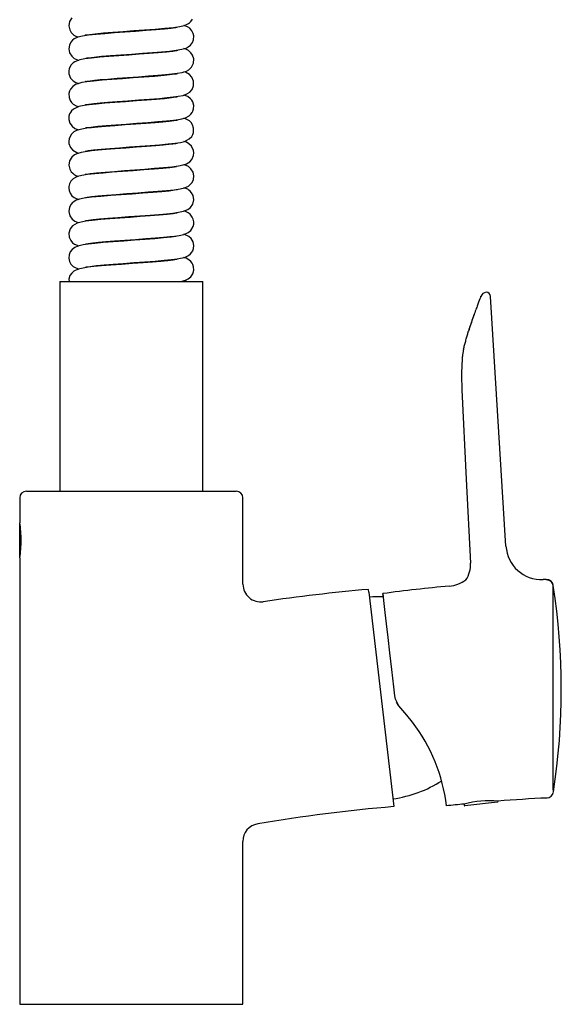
# Model space of a CAD drawing. Header units: millimetres. Extents: x 3915.627 to 3915.89, y 1715.763 to 1716.205.
# Tile 1 of 3: x 3915.627 to 3915.749, y 1715.763 to 1715.984. Entities that reach past the tile are written whole.
import ezdxf

# ---------------------------------------------------------------- set-up
doc = ezdxf.new("R2010")
doc.units = ezdxf.units.MM
doc.layers.add('SANINDUSA', color=3, linetype='Continuous')

msp = doc.modelspace()

# ---------------------------------------------------------------- linework, layer by layer
at = {"layer": 'SANINDUSA'}
for p, q in [((3915.636220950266, 1715.925014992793), (3915.636220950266, 1715.878014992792)), ((3915.636220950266, 1715.925014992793), (3915.652005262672, 1715.925014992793)), ((3915.652005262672, 1715.925014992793), (3915.668220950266, 1715.925014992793)), ((3915.668220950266, 1715.878014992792), (3915.668220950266, 1715.925014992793)), ((3915.736147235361, 1715.865720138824), (3915.732670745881, 1715.92168283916)), ((3915.726636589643, 1715.909876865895), (3915.726611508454, 1715.909783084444)), ((3915.726173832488, 1715.90404464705), (3915.726256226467, 1715.90075945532)), ((3915.628720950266, 1715.878014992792), (3915.652220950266, 1715.878014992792)), ((3915.652220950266, 1715.878014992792), (3915.675720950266, 1715.878014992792)), ((3915.627220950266, 1715.876514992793), (3915.627220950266, 1715.870966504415)), ((3915.677220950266, 1715.857165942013), (3915.677220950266, 1715.876514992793)), ((3915.627220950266, 1715.865540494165), (3915.627220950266, 1715.870714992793)), ((3915.627220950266, 1715.863314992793), (3915.627220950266, 1715.865540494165)), ((3915.627220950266, 1715.863064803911), (3915.627220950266, 1715.763014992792)), ((3915.705433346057, 1715.855358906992), (3915.705358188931, 1715.856011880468)), ((3915.705433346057, 1715.855358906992), (3915.71104142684, 1715.807343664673)), ((3915.712116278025, 1715.829891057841), (3915.711649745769, 1715.830724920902)), ((3915.726783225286, 1715.807899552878), (3915.726820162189, 1715.807583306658)), ((3915.734281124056, 1715.808354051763), (3915.726931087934, 1715.807495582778)), ((3915.734368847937, 1715.808464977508), (3915.734356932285, 1715.808566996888)), ((3915.677220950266, 1715.763014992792), (3915.677220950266, 1715.799522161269)), ((3915.627220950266, 1715.763014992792), (3915.652220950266, 1715.763014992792)), ((3915.652220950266, 1715.763014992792), (3915.677220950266, 1715.763014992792))]:
    msp.add_line(p, q, dxfattribs=at)
at = {"layer": 'SANINDUSA', "flags": 128}
for points in [[(3915.638872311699, 1715.984111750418), (3915.638377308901, 1715.983286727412), (3915.6382233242, 1715.982298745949), (3915.638429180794, 1715.981399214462), (3915.638785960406, 1715.9808054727), (3915.639114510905, 1715.98046331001), (3915.639368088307, 1715.980267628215), (3915.639777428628, 1715.980035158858), (3915.640281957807, 1715.979841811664), (3915.640424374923, 1715.979807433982)], [(3915.6419301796, 1715.980252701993), (3915.641920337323, 1715.98024680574), (3915.642064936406, 1715.980273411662), (3915.642848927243, 1715.980401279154), (3915.644152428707, 1715.980559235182), (3915.645959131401, 1715.980727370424), (3915.648049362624, 1715.980887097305), (3915.650376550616, 1715.981062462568), (3915.652799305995, 1715.981245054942), (3915.655193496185, 1715.981425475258), (3915.657533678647, 1715.981601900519), (3915.659722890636, 1715.981778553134), (3915.661690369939, 1715.981986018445), (3915.663104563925, 1715.9821946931), (3915.664074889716, 1715.98241573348), (3915.664746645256, 1715.982674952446), (3915.665017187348, 1715.982829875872), (3915.665266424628, 1715.983011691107), (3915.665574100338, 1715.983308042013), (3915.665934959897, 1715.983834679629)], [(3915.662389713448, 1715.981928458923), (3915.662373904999, 1715.981941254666), (3915.662105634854, 1715.981894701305), (3915.661135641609, 1715.981755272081), (3915.659679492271, 1715.981596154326), (3915.657774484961, 1715.981434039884), (3915.655580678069, 1715.981268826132), (3915.65318706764, 1715.981088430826), (3915.650758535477, 1715.980905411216), (3915.648435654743, 1715.980730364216), (3915.646289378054, 1715.980568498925), (3915.644329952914, 1715.980402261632), (3915.642606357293, 1715.980212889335), (3915.641265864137, 1715.980009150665), (3915.640254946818, 1715.979766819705), (3915.639454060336, 1715.979405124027), (3915.639071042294, 1715.979114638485), (3915.638686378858, 1715.978678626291), (3915.638357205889, 1715.978030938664), (3915.638221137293, 1715.977177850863), (3915.638395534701, 1715.976282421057), (3915.638864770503, 1715.975513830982), (3915.639429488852, 1715.97502949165), (3915.640184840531, 1715.974673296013), (3915.640435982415, 1715.97460641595)], [(3915.64210458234, 1715.975106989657), (3915.642091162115, 1715.975085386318), (3915.642317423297, 1715.975119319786), (3915.642723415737, 1715.975183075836), (3915.643895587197, 1715.975331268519), (3915.645537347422, 1715.975491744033), (3915.647578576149, 1715.975651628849), (3915.649892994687, 1715.975826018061), (3915.65233856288, 1715.976010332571), (3915.654744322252, 1715.976191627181), (3915.656977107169, 1715.976359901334), (3915.658966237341, 1715.976512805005), (3915.66076017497, 1715.976679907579), (3915.662282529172, 1715.976864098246), (3915.663504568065, 1715.977073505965), (3915.664477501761, 1715.977354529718), (3915.664951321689, 1715.977590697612), (3915.66545718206, 1715.977986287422), (3915.665896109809, 1715.978564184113), (3915.666135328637, 1715.979153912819), (3915.666204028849, 1715.980101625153), (3915.666080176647, 1715.98064313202), (3915.665779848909, 1715.981241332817), (3915.665295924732, 1715.981778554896), (3915.664798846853, 1715.982113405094), (3915.664016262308, 1715.982402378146)], [(3915.662531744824, 1715.976768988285), (3915.662534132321, 1715.97677553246), (3915.662324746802, 1715.976733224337), (3915.661493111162, 1715.976601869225), (3915.660119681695, 1715.97644004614), (3915.658266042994, 1715.976272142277), (3915.656199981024, 1715.97611548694), (3915.65395005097, 1715.975945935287), (3915.651660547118, 1715.975773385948), (3915.64939914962, 1715.975602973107), (3915.647203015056, 1715.975437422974), (3915.645170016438, 1715.975278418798), (3915.643298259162, 1715.975095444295), (3915.641813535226, 1715.974901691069), (3915.640719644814, 1715.974695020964), (3915.639912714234, 1715.974442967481), (3915.639555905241, 1715.97426731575), (3915.639196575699, 1715.974022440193), (3915.638758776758, 1715.973577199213), (3915.638327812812, 1715.972738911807), (3915.638225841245, 1715.972166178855), (3915.638254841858, 1715.971594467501), (3915.638636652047, 1715.970613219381), (3915.639223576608, 1715.969975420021), (3915.639778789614, 1715.969635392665), (3915.640450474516, 1715.969414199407)], [(3915.641928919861, 1715.969859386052), (3915.641920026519, 1715.969854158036), (3915.642278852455, 1715.969913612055), (3915.643004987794, 1715.970022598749), (3915.643965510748, 1715.970138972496), (3915.645282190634, 1715.970269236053), (3915.646968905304, 1715.970405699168), (3915.649068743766, 1715.970563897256), (3915.651398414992, 1715.970739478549), (3915.653796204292, 1715.970920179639), (3915.656108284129, 1715.971094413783), (3915.658135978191, 1715.971247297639), (3915.659843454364, 1715.971389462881), (3915.661272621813, 1715.971536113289), (3915.662480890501, 1715.97169263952), (3915.663583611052, 1715.971890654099), (3915.664566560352, 1715.97219185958), (3915.665110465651, 1715.97249563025), (3915.665702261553, 1715.973066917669), (3915.666134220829, 1715.97394983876), (3915.666198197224, 1715.974948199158), (3915.665935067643, 1715.975782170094), (3915.665573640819, 1715.976309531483), (3915.665265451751, 1715.976606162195), (3915.665015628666, 1715.976788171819), (3915.664436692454, 1715.977079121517), (3915.663984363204, 1715.977212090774)], [(3915.662471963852, 1715.971547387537), (3915.662305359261, 1715.971527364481), (3915.661365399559, 1715.971384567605), (3915.659581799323, 1715.971186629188), (3915.657407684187, 1715.971006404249), (3915.655053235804, 1715.970829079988), (3915.652640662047, 1715.970647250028), (3915.650213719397, 1715.970464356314), (3915.647857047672, 1715.970286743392), (3915.64570941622, 1715.97012333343), (3915.643786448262, 1715.969948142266), (3915.6422710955, 1715.969768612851), (3915.641165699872, 1715.969591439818), (3915.640233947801, 1715.969360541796), (3915.63969978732, 1715.969140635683), (3915.639122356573, 1715.968757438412), (3915.63858139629, 1715.968115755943), (3915.638371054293, 1715.967670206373), (3915.638245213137, 1715.967158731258), (3915.638283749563, 1715.966246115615), (3915.638519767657, 1715.965610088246), (3915.638821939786, 1715.965162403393), (3915.639214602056, 1715.964786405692), (3915.639898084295, 1715.96439248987), (3915.640448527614, 1715.964212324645)], [(3915.641933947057, 1715.964660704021), (3915.641928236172, 1715.964657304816), (3915.642052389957, 1715.964675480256), (3915.642717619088, 1715.964782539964), (3915.643817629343, 1715.964922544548), (3915.645260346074, 1715.96506730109), (3915.646997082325, 1715.965207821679), (3915.649071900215, 1715.965364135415), (3915.651430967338, 1715.965541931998), (3915.653904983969, 1715.96572837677), (3915.656326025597, 1715.965910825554), (3915.658502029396, 1715.966075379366), (3915.660262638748, 1715.96622931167), (3915.661614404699, 1715.966376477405), (3915.662708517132, 1715.966527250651), (3915.663811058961, 1715.966744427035), (3915.664838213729, 1715.96712613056), (3915.665347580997, 1715.967483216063), (3915.665836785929, 1715.968062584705), (3915.666171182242, 1715.968907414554), (3915.666165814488, 1715.969935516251), (3915.665783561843, 1715.970837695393), (3915.665278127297, 1715.971394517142), (3915.66435727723, 1715.971910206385), (3915.663983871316, 1715.972013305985)], [(3915.662491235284, 1715.966352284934), (3915.66243360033, 1715.966349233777), (3915.662189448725, 1715.966307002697), (3915.661214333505, 1715.966165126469), (3915.659659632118, 1715.965994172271), (3915.657798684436, 1715.965835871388), (3915.655703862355, 1715.965678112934), (3915.653389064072, 1715.965503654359), (3915.650949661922, 1715.965319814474), (3915.648533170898, 1715.965137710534), (3915.646298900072, 1715.964969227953), (3915.644347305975, 1715.964804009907), (3915.642789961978, 1715.964635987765), (3915.641632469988, 1715.964473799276), (3915.640498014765, 1715.96423521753), (3915.639264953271, 1715.963664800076), (3915.638859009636, 1715.963296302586), (3915.638592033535, 1715.96293428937), (3915.638411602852, 1715.962576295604), (3915.638258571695, 1715.962044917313), (3915.63823777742, 1715.96131674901), (3915.638480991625, 1715.960486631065), (3915.638959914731, 1715.959812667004), (3915.63957828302, 1715.959345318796), (3915.640497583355, 1715.959010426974)], [(3915.641954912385, 1715.959466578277), (3915.641991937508, 1715.959465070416), (3915.642220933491, 1715.959504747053), (3915.643175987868, 1715.959645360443), (3915.644735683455, 1715.959818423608), (3915.646613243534, 1715.959978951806), (3915.648720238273, 1715.960137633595), (3915.651041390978, 1715.960312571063), (3915.653484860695, 1715.960496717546), (3915.655905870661, 1715.960679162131), (3915.6581443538, 1715.960847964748), (3915.660104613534, 1715.961014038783), (3915.661668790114, 1715.961183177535), (3915.66282878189, 1715.961346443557), (3915.663547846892, 1715.96148211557), (3915.664365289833, 1715.961719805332), (3915.665164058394, 1715.962142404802), (3915.665572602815, 1715.962509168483), (3915.665843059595, 1715.962871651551), (3915.666024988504, 1715.963227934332), (3915.66618024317, 1715.963754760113), (3915.666206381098, 1715.964480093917), (3915.665969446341, 1715.965312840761), (3915.665752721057, 1715.965681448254), (3915.665490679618, 1715.965995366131), (3915.664864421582, 1715.966470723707), (3915.663957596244, 1715.966798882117)], [(3915.662511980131, 1715.961158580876), (3915.662404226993, 1715.961144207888), (3915.661764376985, 1715.961040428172), (3915.66069830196, 1715.960902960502), (3915.659293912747, 1715.960759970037), (3915.65758975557, 1715.960620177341), (3915.655549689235, 1715.960466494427), (3915.653234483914, 1715.960292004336), (3915.650839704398, 1715.960111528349), (3915.648517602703, 1715.959936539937), (3915.646422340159, 1715.959778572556), (3915.644700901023, 1715.959637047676), (3915.643315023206, 1715.959497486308), (3915.642244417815, 1715.959365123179), (3915.641127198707, 1715.959183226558), (3915.639973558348, 1715.958866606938), (3915.639379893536, 1715.958555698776), (3915.638743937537, 1715.95795614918), (3915.638298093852, 1715.95703052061), (3915.638222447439, 1715.956495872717), (3915.638261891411, 1715.955953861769), (3915.638623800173, 1715.955031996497), (3915.63911981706, 1715.95445955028), (3915.640021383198, 1715.953930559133), (3915.640456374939, 1715.953804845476)], [(3915.641921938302, 1715.95425755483), (3915.641981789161, 1715.954263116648), (3915.642551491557, 1715.954358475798), (3915.643743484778, 1715.954514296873), (3915.645482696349, 1715.954687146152), (3915.647441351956, 1715.954841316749), (3915.649597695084, 1715.955003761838), (3915.651849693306, 1715.955173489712), (3915.654149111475, 1715.955346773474), (3915.656433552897, 1715.955518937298), (3915.65856420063, 1715.955680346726), (3915.660514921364, 1715.95585452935), (3915.662073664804, 1715.956035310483), (3915.663215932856, 1715.95621429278), (3915.664132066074, 1715.956431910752), (3915.665207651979, 1715.956968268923), (3915.66576024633, 1715.957545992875), (3915.665993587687, 1715.95795611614), (3915.666159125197, 1715.958451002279), (3915.666187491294, 1715.95942022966), (3915.665956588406, 1715.960139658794), (3915.66564107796, 1715.960629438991), (3915.665245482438, 1715.961017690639), (3915.664195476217, 1715.961556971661), (3915.663981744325, 1715.961608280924)], [(3915.662507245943, 1715.95595794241), (3915.662212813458, 1715.955911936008), (3915.661522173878, 1715.955806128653), (3915.660606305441, 1715.955692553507), (3915.659342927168, 1715.955564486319), (3915.657705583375, 1715.955428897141), (3915.65565536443, 1715.955274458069), (3915.653350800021, 1715.955100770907), (3915.650958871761, 1715.954920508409), (3915.6486326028, 1715.954745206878), (3915.646559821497, 1715.954588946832), (3915.644814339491, 1715.954447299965), (3915.643336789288, 1715.954299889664), (3915.640977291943, 1715.953952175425), (3915.639991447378, 1715.953673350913), (3915.639464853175, 1715.953410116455), (3915.638878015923, 1715.952918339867), (3915.638380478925, 1715.95209539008), (3915.638222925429, 1715.951108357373), (3915.63842556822, 1715.950207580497), (3915.63878108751, 1715.949611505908), (3915.63910979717, 1715.949267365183), (3915.639363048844, 1715.949071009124), (3915.639824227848, 1715.948813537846), (3915.640414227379, 1715.948602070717), (3915.640420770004, 1715.948600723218)], [(3915.641915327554, 1715.949048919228), (3915.641927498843, 1715.949045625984), (3915.64216073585, 1715.949091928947), (3915.643033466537, 1715.949226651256), (3915.644447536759, 1715.949389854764), (3915.646328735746, 1715.949557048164), (3915.648419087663, 1715.949714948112), (3915.650686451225, 1715.949885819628), (3915.652980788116, 1715.950058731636), (3915.655243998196, 1715.950229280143), (3915.657430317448, 1715.950394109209), (3915.659453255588, 1715.950554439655), (3915.661303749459, 1715.950739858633), (3915.662757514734, 1715.950935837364), (3915.663828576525, 1715.951148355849), (3915.664620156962, 1715.951413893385), (3915.664966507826, 1715.951597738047), (3915.665315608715, 1715.951853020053), (3915.665756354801, 1715.952339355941), (3915.666158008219, 1715.953245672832), (3915.666220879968, 1715.953827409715), (3915.666153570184, 1715.954390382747), (3915.665718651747, 1715.955328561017), (3915.665126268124, 1715.955910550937), (3915.664580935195, 1715.956219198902), (3915.663968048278, 1715.956392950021)], [(3915.662377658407, 1715.950728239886), (3915.662248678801, 1715.950718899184), (3915.661905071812, 1715.950662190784), (3915.660830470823, 1715.950518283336), (3915.659283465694, 1715.950359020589), (3915.657315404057, 1715.950199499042), (3915.655056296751, 1715.950029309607), (3915.652631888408, 1715.949846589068), (3915.650210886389, 1715.949664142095), (3915.647936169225, 1715.949492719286), (3915.645890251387, 1715.949337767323), (3915.644039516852, 1715.94917386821), (3915.642440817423, 1715.948991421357), (3915.641155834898, 1715.948788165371), (3915.640147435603, 1715.948531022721), (3915.639684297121, 1715.948334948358), (3915.639191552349, 1715.948016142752), (3915.638699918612, 1715.947495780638), (3915.638381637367, 1715.946898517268), (3915.638243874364, 1715.946349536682), (3915.638222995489, 1715.94590651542), (3915.638292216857, 1715.945410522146), (3915.638511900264, 1715.944826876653), (3915.638930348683, 1715.944241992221), (3915.639437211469, 1715.943824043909), (3915.640375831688, 1715.943413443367), (3915.640417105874, 1715.94340424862)], [(3915.642064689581, 1715.943893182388), (3915.642070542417, 1715.943877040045), (3915.642331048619, 1715.943921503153), (3915.643296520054, 1715.944060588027), (3915.644747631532, 1715.944219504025), (3915.646650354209, 1715.944381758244), (3915.648849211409, 1715.944547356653), (3915.651249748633, 1715.94472827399), (3915.653685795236, 1715.944911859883), (3915.656011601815, 1715.945087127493), (3915.65815168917, 1715.945248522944), (3915.660098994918, 1715.945413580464), (3915.661811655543, 1715.945601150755), (3915.663152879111, 1715.945803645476), (3915.664170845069, 1715.946045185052), (3915.665011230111, 1715.946427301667), (3915.66542982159, 1715.946758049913), (3915.665823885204, 1715.947241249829), (3915.666118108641, 1715.947891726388), (3915.666219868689, 1715.94868263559), (3915.666047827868, 1715.949530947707), (3915.665586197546, 1715.950292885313), (3915.665019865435, 1715.950782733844), (3915.664502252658, 1715.951052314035), (3915.663989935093, 1715.951202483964)], [(3915.641992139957, 1715.938679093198), (3915.642036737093, 1715.938673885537), (3915.642661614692, 1715.938773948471), (3915.643667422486, 1715.938905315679), (3915.64509260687, 1715.939052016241), (3915.646955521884, 1715.939204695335), (3915.649219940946, 1715.939375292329), (3915.651666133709, 1715.93955965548), (3915.654119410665, 1715.939744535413), (3915.656413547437, 1715.93991742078), (3915.658395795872, 1715.940067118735), (3915.660105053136, 1715.940214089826), (3915.661548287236, 1715.940368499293), (3915.662793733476, 1715.940541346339), (3915.663875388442, 1715.940760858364), (3915.664871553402, 1715.941144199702), (3915.665452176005, 1715.941581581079), (3915.66599081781, 1715.942350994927), (3915.666219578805, 1715.943324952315), (3915.666071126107, 1715.944269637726), (3915.665724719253, 1715.944921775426), (3915.665382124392, 1715.945304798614), (3915.665120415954, 1715.945516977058), (3915.664858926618, 1715.945682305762), (3915.664227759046, 1715.94595351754), (3915.664012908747, 1715.946007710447)], [(3915.662501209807, 1715.945561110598), (3915.662492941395, 1715.945566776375), (3915.661876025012, 1715.94545741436), (3915.660727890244, 1715.945306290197), (3915.659057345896, 1715.945138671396), (3915.657040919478, 1715.944978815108), (3915.654780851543, 1715.944808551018), (3915.652376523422, 1715.944627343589), (3915.649977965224, 1715.944446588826), (3915.647600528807, 1715.944267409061), (3915.645358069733, 1715.94409439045), (3915.643268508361, 1715.943892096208), (3915.641685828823, 1715.943681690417), (3915.64060811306, 1715.943467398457), (3915.639864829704, 1715.943221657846), (3915.639317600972, 1715.94291432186), (3915.639058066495, 1715.942703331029), (3915.638718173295, 1715.942323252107), (3915.638373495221, 1715.941677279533), (3915.63822187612, 1715.940739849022), (3915.638443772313, 1715.939766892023), (3915.638978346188, 1715.938992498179), (3915.639558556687, 1715.93855057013), (3915.64031213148, 1715.938232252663), (3915.640427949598, 1715.938203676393)], [(3915.662495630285, 1715.940356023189), (3915.66237374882, 1715.940340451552), (3915.661622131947, 1715.940219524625), (3915.660271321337, 1715.940055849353), (3915.658445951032, 1715.939886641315), (3915.656431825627, 1715.939732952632), (3915.654229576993, 1715.939567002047), (3915.651968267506, 1715.939396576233), (3915.649674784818, 1715.939223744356), (3915.647433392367, 1715.939054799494), (3915.645360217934, 1715.938894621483), (3915.643481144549, 1715.938715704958), (3915.642016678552, 1715.938532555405), (3915.640955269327, 1715.938349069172), (3915.640078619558, 1715.938107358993), (3915.639063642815, 1715.93750666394), (3915.638550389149, 1715.936862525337), (3915.638236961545, 1715.935893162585), (3915.638312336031, 1715.934932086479), (3915.638639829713, 1715.934207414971), (3915.639063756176, 1715.933710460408), (3915.639528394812, 1715.933370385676), (3915.640450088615, 1715.93300991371)], [(3915.641944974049, 1715.933463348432), (3915.642003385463, 1715.933466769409), (3915.642584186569, 1715.933562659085), (3915.643566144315, 1715.933693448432), (3915.644870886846, 1715.933831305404), (3915.646499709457, 1715.933970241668), (3915.64846740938, 1715.934118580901), (3915.650754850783, 1715.934290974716), (3915.653151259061, 1715.934471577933), (3915.655503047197, 1715.93464880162), (3915.6576537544, 1715.934810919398), (3915.659413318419, 1715.934950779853), (3915.660834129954, 1715.935087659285), (3915.661928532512, 1715.935215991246), (3915.662949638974, 1715.935367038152), (3915.663952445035, 1715.935581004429), (3915.664953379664, 1715.935991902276), (3915.665541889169, 1715.936474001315), (3915.666058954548, 1715.937314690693), (3915.666195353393, 1715.937848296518), (3915.666211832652, 1715.938423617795), (3915.666097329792, 1715.938992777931), (3915.665890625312, 1715.939464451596), (3915.665399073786, 1715.940088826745), (3915.664965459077, 1715.940419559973), (3915.664180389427, 1715.940770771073), (3915.664009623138, 1715.940812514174)], [(3915.662503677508, 1715.935155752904), (3915.66217110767, 1715.93510391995), (3915.661133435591, 1715.93495488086), (3915.659460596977, 1715.934775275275), (3915.657497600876, 1715.934613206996), (3915.655312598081, 1715.934448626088), (3915.652962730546, 1715.934271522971), (3915.650521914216, 1715.934087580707), (3915.648132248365, 1715.933907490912), (3915.645945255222, 1715.933742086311), (3915.644029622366, 1715.933572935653), (3915.642520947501, 1715.933402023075), (3915.641410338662, 1715.933236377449), (3915.640268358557, 1715.932967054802), (3915.639592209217, 1715.932676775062), (3915.638987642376, 1715.932231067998), (3915.63854755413, 1715.931657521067), (3915.638286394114, 1715.930982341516), (3915.638226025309, 1715.930247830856), (3915.638374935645, 1715.929535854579), (3915.638519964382, 1715.929210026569), (3915.638709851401, 1715.928906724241), (3915.639215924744, 1715.928387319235), (3915.640440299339, 1715.927813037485)], [(3915.641965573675, 1715.928271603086), (3915.641959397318, 1715.928260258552), (3915.642147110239, 1715.928292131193), (3915.642991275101, 1715.928420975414), (3915.644394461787, 1715.928584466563), (3915.64614490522, 1715.928742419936), (3915.648134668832, 1715.928893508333), (3915.650393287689, 1715.929063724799), (3915.652820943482, 1715.929246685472), (3915.655270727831, 1715.929431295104), (3915.657577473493, 1715.929605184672), (3915.659605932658, 1715.929767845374), (3915.661255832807, 1715.929934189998), (3915.662500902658, 1715.930095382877), (3915.663244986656, 1715.930220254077), (3915.664110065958, 1715.930434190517), (3915.665007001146, 1715.930838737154), (3915.665477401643, 1715.931209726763), (3915.66578657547, 1715.931583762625), (3915.665981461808, 1715.931929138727), (3915.666148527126, 1715.932405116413), (3915.666219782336, 1715.933084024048), (3915.666056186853, 1715.93391010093), (3915.665868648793, 1715.934302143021), (3915.665633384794, 1715.934637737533), (3915.665070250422, 1715.935146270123), (3915.664011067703, 1715.935605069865)], [(3915.663204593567, 1715.925014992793), (3915.66331452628, 1715.925032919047), (3915.664334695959, 1715.925302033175), (3915.664935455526, 1715.92558508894), (3915.665520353, 1715.926051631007), (3915.665982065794, 1715.926730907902), (3915.66620902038, 1715.92756299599), (3915.66617657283, 1715.92828216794), (3915.666019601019, 1715.928802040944), (3915.665836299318, 1715.929156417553), (3915.66555647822, 1715.92952519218), (3915.665124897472, 1715.929900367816), (3915.66450040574, 1715.930239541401), (3915.663948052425, 1715.930394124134)], [(3915.662480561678, 1715.929946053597), (3915.662497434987, 1715.929958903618), (3915.662333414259, 1715.929931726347), (3915.661586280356, 1715.929814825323), (3915.660378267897, 1715.929667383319), (3915.658826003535, 1715.929518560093), (3915.65700222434, 1715.929375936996), (3915.654852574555, 1715.929213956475), (3915.652464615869, 1715.929033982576), (3915.649998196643, 1715.928848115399), (3915.64762079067, 1715.928668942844), (3915.645517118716, 1715.92850775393), (3915.643821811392, 1715.928351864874), (3915.642538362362, 1715.928204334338), (3915.641465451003, 1715.928045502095), (3915.640345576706, 1715.927791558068), (3915.639329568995, 1715.927319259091), (3915.63887963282, 1715.926921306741), (3915.638487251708, 1715.926343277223), (3915.63823935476, 1715.925514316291), (3915.638279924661, 1715.925014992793)], [(3915.664579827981, 1715.925014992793), (3915.664536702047, 1715.925038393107), (3915.663950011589, 1715.92520055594)], [(3915.726305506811, 1715.907701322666), (3915.726160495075, 1715.904576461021), (3915.726173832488, 1715.90404464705)], [(3915.726256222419, 1715.90075944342), (3915.727263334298, 1715.880753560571), (3915.728212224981, 1715.861907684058)], [(3915.746758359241, 1715.810629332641), (3915.746758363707, 1715.810621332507), (3915.746757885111, 1715.811478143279), (3915.746756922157, 1715.813196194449), (3915.746755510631, 1715.815700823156), (3915.746753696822, 1715.818895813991), (3915.74675153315, 1715.822673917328), (3915.746749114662, 1715.826855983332), (3915.746746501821, 1715.831327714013), (3915.746743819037, 1715.835871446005), (3915.746741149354, 1715.840347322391), (3915.746738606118, 1715.844570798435), (3915.746736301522, 1715.848365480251), (3915.74673431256, 1715.851616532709), (3915.746732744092, 1715.854165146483), (3915.746731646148, 1715.855941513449), (3915.746731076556, 1715.856860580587), (3915.746731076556, 1715.856860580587)], [(3915.71126030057, 1715.832158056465), (3915.711029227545, 1715.834136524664), (3915.710574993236, 1715.838025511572), (3915.710131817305, 1715.841819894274), (3915.709735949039, 1715.845209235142), (3915.709376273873, 1715.848288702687), (3915.709078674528, 1715.850836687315), (3915.70883999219, 1715.852880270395), (3915.708680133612, 1715.854248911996), (3915.70859467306, 1715.854980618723), (3915.708582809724, 1715.855082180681)], [(3915.708582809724, 1715.855082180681), (3915.708592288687, 1715.855001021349), (3915.708668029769, 1715.854352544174)], [(3915.712116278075, 1715.829891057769), (3915.711413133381, 1715.831384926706), (3915.711260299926, 1715.83215805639)], [(3915.715192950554, 1715.826262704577), (3915.713954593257, 1715.827808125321), (3915.712116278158, 1715.829891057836)]]:
    msp.add_lwpolyline(points, dxfattribs=at)
at = {"layer": 'SANINDUSA'}
for centre, radius, start, end in [((3915.731921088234, 1715.921136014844), 0.001500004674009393, 98.14202502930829, 158.5749190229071), ((3915.731672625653, 1715.921621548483), 0.001000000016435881, 3.554735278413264, 87.9357084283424), ((3915.628720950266, 1715.876514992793), 0.001499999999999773, 90, 180), ((3915.675720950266, 1715.876514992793), 0.001499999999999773, 0, 90), ((3915.602444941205, 1715.866990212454), 0.02510070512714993, 0.05656450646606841, 9.114825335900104), ((3915.602491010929, 1715.867036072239), 0.02505463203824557, 350.8799056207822, 359.9517948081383), ((3915.744131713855, 1715.866218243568), 0.008000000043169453, 183.5547347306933, 272.5176147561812), ((3915.722196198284, 1715.86155613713), 0.006026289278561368, 325.4855935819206, 3.344279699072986), ((3915.722848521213, 1715.864080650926), 0.007340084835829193, 274.6185712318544, 305.9888843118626), ((3915.762723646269, 1715.443376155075), 0.4152506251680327, 92.42059468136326, 92.51761501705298), ((3915.745249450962, 1715.856738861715), 0.001499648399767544, 8.908796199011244, 92.43698957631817), ((3915.681211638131, 1715.857210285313), 0.003994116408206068, 180.6625930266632, 278.3245485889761), ((3915.741701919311, 1715.442606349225), 0.4150000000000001, 95.02412847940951, 98.30152319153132), ((3915.762723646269, 1715.443376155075), 0.415250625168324, 95.42848856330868, 97.49161562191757), ((3915.597479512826, 1715.833668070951), 0.1510625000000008, 351.2289020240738, 8.838809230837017), ((3915.708105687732, 1715.827252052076), 0.02712977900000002, 88.76359055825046, 95.38115982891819), ((3915.68498918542, 1715.803068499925), 0.03808199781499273, 6.661844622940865, 37.52153371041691), ((3915.707091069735, 1715.835939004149), 0.02712977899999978, 277.9425293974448, 302.7012661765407), ((3915.762723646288, 1715.443376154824), 0.3662908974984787, 92.71905701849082, 94.44161184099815), ((3915.74527670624, 1715.810772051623), 0.001499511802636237, 272.6951782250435, 351.1606345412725), ((3915.741701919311, 1715.442606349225), 0.3660000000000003, 94.80566293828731, 99.61967586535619), ((3915.762723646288, 1715.443376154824), 0.3662908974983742, 95.63091540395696, 96.2551365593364), ((3915.732574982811, 1715.785482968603), 0.02315270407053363, 85.58586108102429, 104.4866661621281), ((3915.726919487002, 1715.807594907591), 0.0001000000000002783, 186.6618446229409, 276.6618446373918), ((3915.734269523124, 1715.808453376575), 0.000100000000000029, 276.6618446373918, 6.661844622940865), ((3915.681068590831, 1715.799642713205), 0.003838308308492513, 98.03437254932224, 181.7394364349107)]:
    msp.add_arc(centre, radius, start, end, dxfattribs=at)
for points, knots in [([(3915.730524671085, 1715.921683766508), (3915.730524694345, 1715.921683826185), (3915.730599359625, 1715.921875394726), (3915.730336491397, 1715.921207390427), (3915.729739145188, 1715.919645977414), (3915.728805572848, 1715.917104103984), (3915.728089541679, 1715.914943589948), (3915.727731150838, 1715.913862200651)], [0, 0, 0, 0, 7.75562043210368e-05, 0.2489633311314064, 0.4985304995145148, 0.7490024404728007, 1, 1, 1, 1]), ([(3915.729023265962, 1715.917670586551), (3915.729006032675, 1715.917622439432), (3915.728971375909, 1715.917525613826), (3915.728695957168, 1715.91674348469), (3915.728285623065, 1715.915555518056), (3915.727916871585, 1715.914429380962), (3915.727731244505, 1715.913862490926)], [0, 0, 0, 0, 0.2451804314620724, 0.4930667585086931, 0.7448131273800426, 1, 1, 1, 1]), ([(3915.745185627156, 1715.858256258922), (3915.745185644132, 1715.858250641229), (3915.745185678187, 1715.858239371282), (3915.745185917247, 1715.858160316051), (3915.745186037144, 1715.858120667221)], [0, 0, 0, 0, 0.4984667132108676, 0.9999999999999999, 0.9999999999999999, 0.9999999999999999, 0.9999999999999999]), ([(3915.74673107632, 1715.856860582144), (3915.746685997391, 1715.857030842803), (3915.746592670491, 1715.857383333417), (3915.746220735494, 1715.857808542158), (3915.745728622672, 1715.858088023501), (3915.745362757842, 1715.858110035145), (3915.745186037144, 1715.858120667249)], [0, 0, 0, 0, 0.2415109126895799, 0.500000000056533, 0.7584890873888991, 1, 1, 1, 1])]:
    msp.add_open_spline(points, degree=3, knots=knots, dxfattribs=at)
for points in [[(3915.726627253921, 1715.90984902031), (3915.727634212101, 1715.913509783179)], [(3915.727634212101, 1715.913509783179), (3915.7277311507, 1715.913862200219)], [(3915.726627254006, 1715.909849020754), (3915.726305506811, 1715.907701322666)], [(3915.746731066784, 1715.856876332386), (3915.7467310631, 1715.856882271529)], [(3915.746731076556, 1715.856860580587), (3915.746731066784, 1715.856876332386)], [(3915.745346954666, 1715.809347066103), (3915.745347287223, 1715.809254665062)]]:
    msp.add_open_spline(points, degree=1, dxfattribs=at)

doc.saveas('drawing.dxf')
